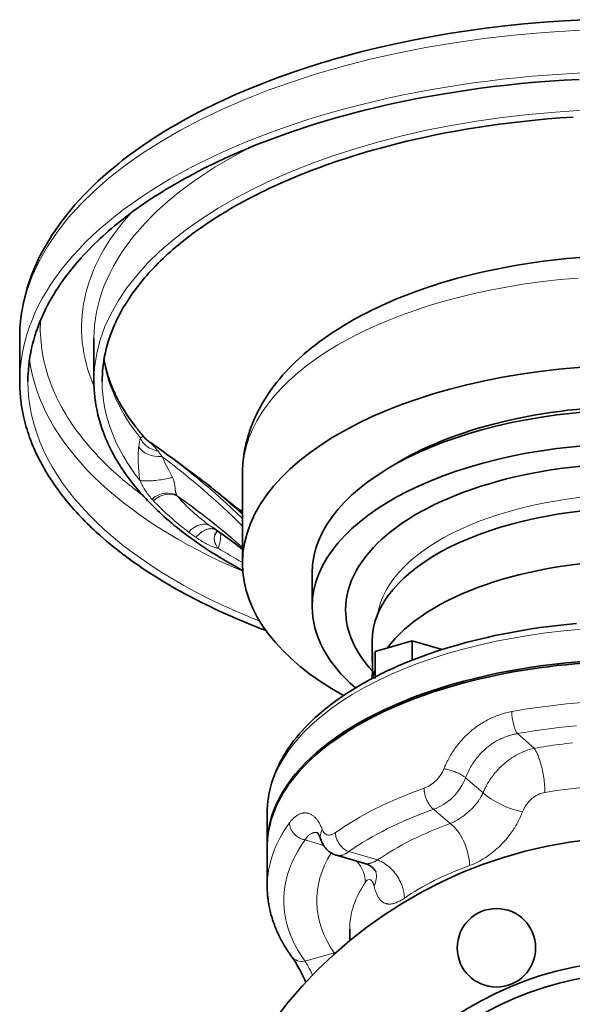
# Model space of a CAD drawing. Header units: inches. Extents: x 2990 to 3303, y 339 to 666.
# Tile 19 of 26: x 3104 to 3130, y 613 to 661. Entities that reach past the tile are written whole.
import ezdxf

# ---------------------------------------------------------------- set-up
doc = ezdxf.new("R2010")
doc.units = ezdxf.units.IN
doc.header["$MEASUREMENT"] = 0

msp = doc.modelspace()

# ---------------------------------------------------------------- linework, layer by layer
at = {"color": 7, "lineweight": 35, "ltscale": 0.259808}
for p, q in [((3103.543, 645.345), (3103.543, 643.267)), ((3107.143, 645.345), (3107.143, 643.267))]:
    msp.add_line(p, q, dxfattribs=at)
at = {"color": 7, "lineweight": 13, "ltscale": 0.003433}
msp.add_line((3109.613, 640.531), (3109.632, 640.511), dxfattribs=at)
at = {"color": 7, "lineweight": 35, "ltscale": 0.00011}
msp.add_line((3109.632, 640.511), (3109.632, 640.51), dxfattribs=at)
at = {"color": 7, "lineweight": 35}
msp.add_line((3114.343, 638.787), (3114.343, 634.456), dxfattribs=at)
at = {"color": 7, "lineweight": 13, "ltscale": 0.009323}
msp.add_line((3109.445, 637.798), (3109.505, 637.753), dxfattribs=at)
at = {"color": 7, "lineweight": 35, "ltscale": 0.203427}
msp.add_line((3117.724, 633.986), (3117.724, 632.359), dxfattribs=at)
at = {"color": 7, "lineweight": 35, "ltscale": 0.075333}
msp.add_line((3120.629, 630.685), (3120.629, 630.082), dxfattribs=at)
at = {"color": 7, "lineweight": 35, "ltscale": 0.234188}
msp.add_line((3122.569, 630.702), (3120.769, 630.183), dxfattribs=at)
at = {"color": 7, "lineweight": 35, "ltscale": 0.188852}
msp.add_line((3124.02, 630.283), (3122.569, 630.702), dxfattribs=at)
at = {"color": 7, "lineweight": 35, "ltscale": 0.116711}
msp.add_line((3122.569, 629.768), (3122.569, 630.702), dxfattribs=at)
at = {"color": 7, "lineweight": 35, "ltscale": 0.162378}
msp.add_line((3120.769, 630.183), (3120.769, 628.884), dxfattribs=at)
at = {"color": 7, "lineweight": 13, "ltscale": 0.134564}
msp.add_line((3127.673, 626.211), (3128.487, 625.507), dxfattribs=at)
at = {"color": 7, "lineweight": 13, "ltscale": 0.139563}
msp.add_line((3126.007, 623.345), (3125.163, 624.076), dxfattribs=at)
at = {"color": 7, "lineweight": 35, "ltscale": 0.194855}
msp.add_line((3115.543, 620.812), (3115.543, 622.371), dxfattribs=at)
at = {"color": 7, "lineweight": 13, "ltscale": 0.132909}
msp.add_line((3123.609, 622.55), (3124.413, 621.854), dxfattribs=at)
at = {"color": 7, "lineweight": 13, "ltscale": 0.116985}
msp.add_line((3117.376, 621.063), (3118.275, 620.803), dxfattribs=at)
at = {"color": 7, "lineweight": 35, "ltscale": 0.238156}
msp.add_line((3115.543, 618.821), (3115.543, 620.726), dxfattribs=at)
at = {"color": 7, "lineweight": 13, "ltscale": 0.181125}
msp.add_line((3120.894, 620.095), (3119.502, 620.497), dxfattribs=at)
at = {"color": 7, "lineweight": 13, "ltscale": 0.001191}
msp.add_line((3118.914, 620.317), (3118.905, 620.319), dxfattribs=at)
at = {"color": 7, "lineweight": 35, "ltscale": 0.178137}
msp.add_line((3120.274, 619.924), (3118.905, 620.319), dxfattribs=at)
at = {"color": 7, "lineweight": 35, "ltscale": 0.070032}
msp.add_line((3119.543, 616.742), (3119.543, 616.182), dxfattribs=at)
at = {"color": 7, "lineweight": 13, "ltscale": 0.18338}
msp.add_line((3117.376, 615.193), (3118.785, 615.6), dxfattribs=at)
at = {"color": 7, "lineweight": 13, "ltscale": 0.006738}
msp.add_line((3118.821, 615.56), (3118.785, 615.6), dxfattribs=at)
at = {"color": 7, "lineweight": 35}
for points in [[(3130.897, 660.786), (3129.922, 660.734), (3128.958, 660.666), (3128.006, 660.583), (3127.067, 660.485), (3126.143, 660.374), (3125.234, 660.248), (3124.341, 660.109), (3123.466, 659.958), (3122.609, 659.795), (3121.77, 659.62), (3120.952, 659.435), (3120.154, 659.24), (3119.376, 659.035)], [(3119.376, 659.035), (3119.076, 658.952), (3118.776, 658.866), (3118.477, 658.779), (3118.179, 658.689), (3117.881, 658.597), (3117.584, 658.503), (3117.287, 658.407), (3116.992, 658.309), (3116.698, 658.208), (3116.404, 658.105), (3116.112, 658), (3115.821, 657.892), (3115.532, 657.783), (3115.243, 657.671), (3114.957, 657.556), (3114.671, 657.44), (3114.357, 657.308), (3114.046, 657.174), (3113.736, 657.036), (3113.429, 656.896), (3113.138, 656.76), (3112.849, 656.62), (3112.562, 656.479), (3112.278, 656.334), (3111.997, 656.188), (3111.719, 656.038), (3111.443, 655.887), (3111.171, 655.732), (3110.902, 655.575), (3110.636, 655.416), (3110.373, 655.255), (3110.115, 655.091), (3109.859, 654.924), (3109.607, 654.755), (3109.36, 654.584), (3109.115, 654.41), (3108.919, 654.267), (3108.725, 654.122), (3108.535, 653.975), (3108.346, 653.827), (3108.086, 653.615), (3107.831, 653.4), (3107.582, 653.183), (3107.34, 652.962), (3107.104, 652.739), (3106.874, 652.513), (3106.651, 652.285), (3106.435, 652.053), (3106.223, 651.817), (3106.019, 651.578), (3105.822, 651.337), (3105.632, 651.093), (3105.45, 650.847), (3105.276, 650.599), (3105.109, 650.348), (3104.95, 650.095), (3104.854, 649.934), (3104.745, 649.743), (3104.64, 649.551), (3104.54, 649.359), (3104.444, 649.165), (3104.353, 648.971), (3104.267, 648.775), (3104.185, 648.579), (3104.108, 648.381), (3104.038, 648.188), (3103.972, 647.994), (3103.911, 647.799), (3103.854, 647.604), (3103.802, 647.408), (3103.755, 647.212), (3103.713, 647.016), (3103.675, 646.819), (3103.648, 646.657), (3103.623, 646.496), (3103.602, 646.334), (3103.585, 646.172), (3103.57, 646.011), (3103.559, 645.849), (3103.55, 645.688), (3103.545, 645.526), (3103.543, 645.345)], [(3130.668, 657.897), (3129.941, 657.857), (3129.227, 657.809), (3128.527, 657.753), (3127.842, 657.691), (3127.172, 657.621), (3126.517, 657.545), (3125.876, 657.463), (3125.25, 657.376), (3124.638, 657.283), (3124.042, 657.186), (3123.46, 657.085), (3122.892, 656.979), (3122.339, 656.869), (3121.799, 656.756), (3121.274, 656.64), (3120.763, 656.521), (3120.265, 656.4), (3119.78, 656.276), (3119.309, 656.15)], [(3119.309, 656.15), (3118.868, 656.027), (3118.429, 655.899), (3117.886, 655.735), (3117.346, 655.563), (3117.077, 655.475), (3116.81, 655.385), (3116.543, 655.292), (3116.277, 655.198), (3116.012, 655.103), (3115.749, 655.005), (3115.486, 654.906), (3115.225, 654.805), (3114.966, 654.702), (3114.708, 654.597), (3114.451, 654.49), (3114.196, 654.382), (3113.942, 654.271), (3113.69, 654.159), (3113.44, 654.045), (3113.191, 653.93), (3112.945, 653.812), (3112.7, 653.693), (3112.458, 653.572), (3112.218, 653.449), (3111.98, 653.325), (3111.744, 653.199), (3111.511, 653.071), (3111.28, 652.941), (3111.052, 652.81), (3110.826, 652.677), (3110.603, 652.543), (3110.382, 652.407), (3110.035, 652.186), (3109.695, 651.961), (3109.368, 651.735), (3109.049, 651.506), (3108.738, 651.273), (3108.435, 651.037), (3108.287, 650.918), (3108.14, 650.797), (3107.996, 650.677), (3107.854, 650.554), (3107.714, 650.432), (3107.577, 650.308), (3107.442, 650.185), (3107.308, 650.059), (3107.172, 649.928), (3107.038, 649.796), (3106.907, 649.664), (3106.778, 649.53), (3106.652, 649.396), (3106.528, 649.26), (3106.408, 649.125), (3106.29, 648.989), (3106.152, 648.824), (3106.018, 648.659), (3105.888, 648.494), (3105.762, 648.327), (3105.64, 648.159), (3105.522, 647.99), (3105.408, 647.82), (3105.298, 647.65), (3105.192, 647.479), (3105.091, 647.308), (3104.993, 647.136), (3104.9, 646.964), (3104.829, 646.825), (3104.759, 646.684), (3104.693, 646.544), (3104.629, 646.403), (3104.568, 646.263), (3104.51, 646.121), (3104.455, 645.981), (3104.403, 645.839), (3104.348, 645.682), (3104.283, 645.481), (3104.224, 645.28), (3104.17, 645.078), (3104.122, 644.877), (3104.078, 644.665), (3104.04, 644.453), (3104.009, 644.241), (3103.983, 644.029), (3103.966, 643.838), (3103.953, 643.647), (3103.946, 643.457), (3103.943, 643.267)], [(3130.377, 656.07), (3129.75, 656.028), (3129.135, 655.979), (3128.533, 655.924), (3127.944, 655.863), (3127.368, 655.796), (3126.805, 655.724), (3126.255, 655.648), (3125.718, 655.566), (3125.194, 655.481), (3124.682, 655.391), (3124.183, 655.299), (3123.697, 655.202), (3123.223, 655.103), (3122.762, 655.001), (3122.312, 654.896), (3121.875, 654.79), (3121.449, 654.681), (3121.035, 654.57)], [(3121.035, 654.57), (3120.648, 654.462), (3120.262, 654.35), (3119.785, 654.206), (3119.31, 654.055), (3119.074, 653.977), (3118.839, 653.898), (3118.604, 653.817), (3118.371, 653.734), (3118.138, 653.65), (3117.907, 653.564), (3117.676, 653.477), (3117.447, 653.388), (3117.219, 653.298), (3116.992, 653.206), (3116.767, 653.112), (3116.543, 653.017), (3116.32, 652.92), (3116.098, 652.821), (3115.878, 652.721), (3115.66, 652.62), (3115.444, 652.516), (3115.229, 652.412), (3115.016, 652.306), (3114.805, 652.198), (3114.596, 652.088), (3114.389, 651.978), (3114.184, 651.865), (3113.981, 651.752), (3113.781, 651.636), (3113.583, 651.52), (3113.387, 651.402), (3113.193, 651.282), (3112.888, 651.088), (3112.59, 650.89), (3112.303, 650.692), (3112.022, 650.491), (3111.749, 650.287), (3111.483, 650.079), (3111.353, 649.975), (3111.224, 649.869), (3111.098, 649.763), (3110.973, 649.656), (3110.851, 649.548), (3110.73, 649.44), (3110.611, 649.331), (3110.494, 649.221), (3110.375, 649.106), (3110.257, 648.99), (3110.142, 648.874), (3110.029, 648.756), (3109.919, 648.639), (3109.81, 648.52), (3109.704, 648.402), (3109.6, 648.282), (3109.479, 648.138), (3109.362, 647.993), (3109.248, 647.847), (3109.138, 647.701), (3109.03, 647.554), (3108.927, 647.406), (3108.827, 647.257), (3108.73, 647.108), (3108.638, 646.958), (3108.549, 646.808), (3108.464, 646.657), (3108.382, 646.506), (3108.319, 646.384), (3108.258, 646.261), (3108.2, 646.138), (3108.144, 646.014), (3108.091, 645.891), (3108.04, 645.768), (3107.992, 645.644), (3107.946, 645.52), (3107.898, 645.383), (3107.841, 645.206), (3107.789, 645.03), (3107.742, 644.853), (3107.7, 644.677), (3107.661, 644.491), (3107.628, 644.306), (3107.601, 644.12), (3107.578, 643.935), (3107.563, 643.767), (3107.552, 643.6), (3107.545, 643.433), (3107.543, 643.267)], [(3114.343, 638.787), (3114.345, 638.918), (3114.349, 639.048), (3114.355, 639.179), (3114.365, 639.31), (3114.377, 639.44), (3114.392, 639.57), (3114.41, 639.7), (3114.43, 639.829), (3114.462, 640.009), (3114.485, 640.121), (3114.51, 640.233), (3114.537, 640.344), (3114.566, 640.455), (3114.597, 640.566), (3114.63, 640.676), (3114.664, 640.786), (3114.701, 640.895), (3114.736, 640.994), (3114.772, 641.092), (3114.81, 641.19), (3114.849, 641.287), (3114.89, 641.384), (3114.932, 641.48), (3114.976, 641.576), (3115.021, 641.671), (3115.107, 641.843), (3115.197, 642.013), (3115.285, 642.171), (3115.378, 642.327), (3115.474, 642.481), (3115.574, 642.634), (3115.678, 642.785), (3115.785, 642.934), (3115.896, 643.082), (3116.009, 643.227), (3116.149, 643.397), (3116.292, 643.565), (3116.441, 643.729), (3116.593, 643.892), (3116.75, 644.052), (3116.911, 644.21), (3117.077, 644.365), (3117.247, 644.518), (3117.342, 644.601), (3117.511, 644.745), (3117.684, 644.887), (3117.86, 645.026), (3118.041, 645.163), (3118.224, 645.299), (3118.411, 645.432), (3118.602, 645.563), (3118.796, 645.691), (3119.026, 645.838), (3119.26, 645.983), (3119.499, 646.124), (3119.742, 646.262), (3119.948, 646.376), (3120.158, 646.488), (3120.371, 646.598), (3120.587, 646.706), (3120.826, 646.822), (3121.068, 646.935), (3121.314, 647.046), (3121.563, 647.155), (3121.815, 647.261), (3122.07, 647.364), (3122.327, 647.466), (3122.588, 647.564), (3122.852, 647.66), (3123.118, 647.754), (3123.387, 647.845), (3123.659, 647.934), (3123.933, 648.02), (3124.209, 648.104), (3124.489, 648.185), (3124.77, 648.263)], [(3107.632, 644.334), (3107.644, 644.269), (3107.656, 644.205), (3107.669, 644.141), (3107.683, 644.077), (3107.698, 644.013), (3107.713, 643.949), (3107.729, 643.885), (3107.746, 643.821), (3107.763, 643.757), (3107.781, 643.692), (3107.8, 643.628), (3107.82, 643.564), (3107.84, 643.499), (3107.862, 643.434), (3107.882, 643.374), (3107.904, 643.313), (3107.926, 643.252), (3107.949, 643.191), (3107.973, 643.127), (3107.998, 643.063), (3108.024, 642.999), (3108.051, 642.936), (3108.078, 642.872), (3108.106, 642.808), (3108.135, 642.745), (3108.165, 642.681), (3108.195, 642.618), (3108.226, 642.554), (3108.258, 642.49), (3108.29, 642.427), (3108.323, 642.363), (3108.357, 642.3), (3108.397, 642.227), (3108.438, 642.154), (3108.483, 642.076), (3108.529, 641.998), (3108.576, 641.92), (3108.624, 641.843), (3108.676, 641.761), (3108.728, 641.68), (3108.791, 641.586), (3108.852, 641.497), (3108.914, 641.408), (3108.977, 641.32), (3109.043, 641.231), (3109.109, 641.143), (3109.177, 641.054), (3109.247, 640.966), (3109.292, 640.91), (3109.338, 640.854), (3109.386, 640.796), (3109.433, 640.739), (3109.482, 640.682), (3109.531, 640.625), (3109.581, 640.568), (3109.632, 640.511)], [(3107.256, 635.976), (3107.144, 636.079), (3107.033, 636.184), (3106.923, 636.29), (3106.814, 636.396), (3106.706, 636.503), (3106.6, 636.611), (3106.495, 636.72), (3106.392, 636.83), (3106.29, 636.94), (3106.19, 637.051), (3106.091, 637.163), (3105.993, 637.276), (3105.897, 637.389), (3105.803, 637.504), (3105.71, 637.619), (3105.619, 637.734), (3105.529, 637.851), (3105.441, 637.968), (3105.357, 638.083), (3105.275, 638.198), (3105.194, 638.314), (3105.115, 638.431), (3105.037, 638.548), (3104.961, 638.666), (3104.887, 638.785), (3104.815, 638.905), (3104.745, 639.023), (3104.677, 639.142), (3104.611, 639.262), (3104.547, 639.383), (3104.472, 639.527), (3104.401, 639.672), (3104.331, 639.818), (3104.265, 639.964), (3104.201, 640.112), (3104.14, 640.26), (3104.082, 640.408), (3104.027, 640.558), (3103.983, 640.683), (3103.941, 640.808), (3103.901, 640.934), (3103.863, 641.06), (3103.827, 641.187), (3103.793, 641.314), (3103.762, 641.442), (3103.732, 641.569), (3103.713, 641.655), (3103.696, 641.741), (3103.679, 641.826), (3103.663, 641.913), (3103.648, 641.999), (3103.635, 642.085), (3103.622, 642.171), (3103.61, 642.258), (3103.597, 642.36), (3103.585, 642.462), (3103.576, 642.562), (3103.567, 642.662), (3103.56, 642.763), (3103.554, 642.863), (3103.549, 642.964), (3103.546, 643.064), (3103.544, 643.166), (3103.543, 643.267)], [(3110.415, 636.839), (3110.316, 636.93), (3110.219, 637.022), (3110.122, 637.115), (3110.026, 637.209), (3109.931, 637.303), (3109.838, 637.399), (3109.745, 637.494), (3109.654, 637.591), (3109.565, 637.688), (3109.476, 637.786), (3109.389, 637.885), (3109.303, 637.984), (3109.218, 638.084), (3109.135, 638.185), (3109.053, 638.286), (3108.973, 638.388), (3108.894, 638.49), (3108.817, 638.593), (3108.743, 638.695), (3108.67, 638.796), (3108.599, 638.899), (3108.529, 639.002), (3108.461, 639.105), (3108.394, 639.209), (3108.329, 639.314), (3108.265, 639.419), (3108.203, 639.524), (3108.143, 639.629), (3108.085, 639.734), (3108.028, 639.841), (3107.963, 639.968), (3107.899, 640.096), (3107.839, 640.224), (3107.78, 640.353), (3107.724, 640.483), (3107.67, 640.614), (3107.619, 640.745), (3107.57, 640.877), (3107.531, 640.987), (3107.494, 641.098), (3107.459, 641.209), (3107.425, 641.32), (3107.394, 641.432), (3107.364, 641.544), (3107.336, 641.656), (3107.31, 641.769), (3107.293, 641.845), (3107.278, 641.92), (3107.263, 641.996), (3107.249, 642.072), (3107.236, 642.148), (3107.224, 642.224), (3107.212, 642.3), (3107.202, 642.377), (3107.191, 642.467), (3107.181, 642.557), (3107.172, 642.645), (3107.164, 642.734), (3107.158, 642.822), (3107.153, 642.911), (3107.148, 643), (3107.145, 643.089), (3107.144, 643.178), (3107.143, 643.267)], [(3111.975, 638.788), (3111.702, 638.991), (3111.42, 639.201), (3111.158, 639.393), (3110.902, 639.58), (3110.733, 639.703), (3110.503, 639.868), (3110.388, 639.949), (3110.273, 640.031), (3110.158, 640.111), (3110.043, 640.192), (3109.928, 640.272), (3109.813, 640.351)], [(3114.343, 636.89), (3114.227, 636.991), (3114.11, 637.092), (3113.992, 637.192), (3113.874, 637.292), (3113.785, 637.366), (3113.697, 637.44), (3113.536, 637.573), (3113.397, 637.686), (3113.256, 637.799), (3113.114, 637.913), (3112.971, 638.026), (3112.826, 638.14), (3112.679, 638.254), (3112.528, 638.37), (3112.394, 638.472), (3112.257, 638.576), (3112.118, 638.681), (3111.975, 638.788)], [(3110.415, 636.839), (3110.538, 636.728), (3110.662, 636.618), (3110.786, 636.51), (3110.912, 636.403), (3111.04, 636.298), (3111.175, 636.188), (3111.311, 636.08), (3111.448, 635.973), (3111.587, 635.868), (3111.726, 635.764), (3111.801, 635.709), (3111.876, 635.654), (3112.027, 635.546), (3112.179, 635.44), (3112.332, 635.335), (3112.486, 635.231), (3112.634, 635.134), (3112.783, 635.038), (3112.932, 634.943), (3113.083, 634.849), (3113.234, 634.757), (3113.379, 634.67), (3113.524, 634.584), (3113.67, 634.499), (3113.817, 634.415), (3113.995, 634.315), (3114.175, 634.217), (3114.355, 634.12)], [(3107.256, 635.976), (3107.422, 635.826), (3107.589, 635.679), (3107.758, 635.534), (3107.929, 635.391), (3108.111, 635.243), (3108.294, 635.098), (3108.479, 634.954), (3108.666, 634.813), (3108.865, 634.667), (3109.066, 634.522), (3109.268, 634.381), (3109.472, 634.241), (3109.678, 634.104), (3109.885, 633.969), (3110.094, 633.835), (3110.304, 633.704), (3110.527, 633.569), (3110.751, 633.436), (3110.976, 633.305), (3111.167, 633.196), (3111.358, 633.09), (3111.551, 632.984), (3111.749, 632.878), (3111.949, 632.773), (3112.149, 632.67), (3112.355, 632.565), (3112.562, 632.463), (3112.77, 632.361), (3112.983, 632.259), (3113.198, 632.159), (3113.413, 632.06), (3113.633, 631.961), (3113.855, 631.863), (3114.077, 631.767), (3114.305, 631.67), (3114.534, 631.575), (3114.763, 631.482), (3114.941, 631.411), (3115.119, 631.341), (3115.3, 631.271), (3115.481, 631.202)], [(3113.145, 636.025), (3113.135, 636.017), (3113.124, 636.008), (3113.113, 635.998), (3113.102, 635.987), (3113.09, 635.974), (3113.078, 635.96), (3113.066, 635.944), (3113.054, 635.927), (3113.042, 635.908), (3113.032, 635.889), (3113.022, 635.869), (3113.013, 635.848), (3113.005, 635.826)], [(3130.542, 631.543), (3130.068, 631.499), (3129.639, 631.453), (3129.207, 631.402), (3128.773, 631.344), (3128.337, 631.28), (3127.9, 631.21), (3127.462, 631.133), (3127.023, 631.049), (3126.585, 630.959), (3126.199, 630.874), (3125.715, 630.759), (3125.233, 630.636), (3124.754, 630.504), (3124.279, 630.364), (3123.808, 630.215), (3123.343, 630.057), (3122.885, 629.89), (3122.433, 629.715), (3122.161, 629.604), (3121.892, 629.489), (3121.627, 629.372), (3121.365, 629.251), (3121.107, 629.127), (3120.853, 629), (3120.603, 628.87), (3120.357, 628.737), (3120.05, 628.563), (3119.752, 628.385), (3119.461, 628.202), (3119.178, 628.015), (3118.877, 627.804), (3118.588, 627.588), (3118.448, 627.478), (3118.309, 627.367), (3118.175, 627.255), (3118.042, 627.141), (3117.871, 626.988), (3117.704, 626.831), (3117.544, 626.674), (3117.388, 626.514), (3117.239, 626.353), (3117.095, 626.189), (3116.958, 626.025), (3116.825, 625.857), (3116.733, 625.735), (3116.643, 625.61), (3116.558, 625.486), (3116.475, 625.36), (3116.396, 625.235), (3116.32, 625.107), (3116.248, 624.98), (3116.178, 624.852), (3116.067, 624.627), (3115.966, 624.401), (3115.875, 624.174), (3115.796, 623.946), (3115.754, 623.812), (3115.717, 623.678), (3115.683, 623.544), (3115.652, 623.409), (3115.625, 623.269), (3115.601, 623.129), (3115.576, 622.939), (3115.558, 622.749), (3115.547, 622.559), (3115.543, 622.371)], [(3120.629, 630.082), (3120.63, 630.116), (3120.63, 630.144), (3120.631, 630.161), (3120.632, 630.175), (3120.633, 630.182), (3120.634, 630.187), (3120.635, 630.189), (3120.635, 630.19), (3120.635, 630.19), (3120.636, 630.19)], [(3120.648, 629.386), (3120.646, 629.471), (3120.641, 629.635), (3120.636, 629.789), (3120.633, 629.86), (3120.631, 629.954)], [(3120.636, 630.19), (3120.636, 630.19), (3120.636, 630.19), (3120.637, 630.189), (3120.637, 630.188), (3120.639, 630.184), (3120.64, 630.175), (3120.642, 630.163), (3120.645, 630.131), (3120.648, 630.087), (3120.651, 630.026), (3120.653, 629.955), (3120.654, 629.873), (3120.654, 629.785), (3120.654, 629.687), (3120.653, 629.616), (3120.652, 629.543)], [(3120.652, 629.543), (3120.65, 629.452), (3120.647, 629.361), (3120.642, 629.193), (3120.636, 629.004), (3120.633, 628.886)], [(3117.96, 621.424), (3117.971, 621.414), (3117.981, 621.404), (3117.994, 621.387), (3118.009, 621.367), (3118.025, 621.343), (3118.034, 621.329), (3118.043, 621.314), (3118.052, 621.297), (3118.061, 621.28), (3118.071, 621.261), (3118.08, 621.241), (3118.09, 621.22), (3118.099, 621.198), (3118.109, 621.175), (3118.118, 621.15), (3118.127, 621.125), (3118.137, 621.098)], [(3118.906, 620.319), (3118.885, 620.325), (3118.865, 620.332), (3118.844, 620.339), (3118.824, 620.346), (3118.804, 620.354), (3118.784, 620.363), (3118.764, 620.371), (3118.744, 620.38), (3118.715, 620.395), (3118.685, 620.411), (3118.662, 620.424), (3118.638, 620.438), (3118.616, 620.452), (3118.593, 620.468), (3118.575, 620.481), (3118.556, 620.494), (3118.538, 620.508), (3118.521, 620.522), (3118.503, 620.537), (3118.486, 620.552), (3118.47, 620.567), (3118.453, 620.583), (3118.435, 620.6), (3118.418, 620.618), (3118.401, 620.637), (3118.385, 620.655), (3118.368, 620.674), (3118.353, 620.693), (3118.338, 620.713), (3118.323, 620.733), (3118.307, 620.755), (3118.292, 620.777), (3118.277, 620.8), (3118.263, 620.823), (3118.249, 620.846), (3118.236, 620.869), (3118.224, 620.893), (3118.212, 620.917), (3118.201, 620.939), (3118.19, 620.961), (3118.18, 620.984), (3118.171, 621.007), (3118.162, 621.029), (3118.153, 621.052), (3118.137, 621.098)], [(3120.274, 619.924), (3120.312, 619.913), (3120.348, 619.9), (3120.385, 619.885), (3120.421, 619.869), (3120.452, 619.854), (3120.481, 619.838), (3120.51, 619.822), (3120.537, 619.805), (3120.554, 619.793), (3120.585, 619.772), (3120.615, 619.749), (3120.642, 619.727), (3120.668, 619.704), (3120.693, 619.68), (3120.715, 619.656), (3120.736, 619.633), (3120.754, 619.611), (3120.768, 619.592), (3120.781, 619.574), (3120.797, 619.55), (3120.805, 619.535), (3120.813, 619.521), (3120.818, 619.51)], [(3116.728, 615.416), (3116.686, 615.474), (3116.644, 615.534), (3116.603, 615.593), (3116.563, 615.653), (3116.523, 615.713), (3116.484, 615.773), (3116.446, 615.834), (3116.408, 615.895), (3116.37, 615.959), (3116.332, 616.023), (3116.296, 616.087), (3116.26, 616.151), (3116.224, 616.216), (3116.19, 616.281), (3116.156, 616.347), (3116.124, 616.412), (3116.092, 616.478), (3116.061, 616.544), (3116.03, 616.611), (3116.001, 616.678), (3115.972, 616.744), (3115.945, 616.812), (3115.918, 616.879), (3115.892, 616.947), (3115.861, 617.031), (3115.831, 617.116), (3115.803, 617.202), (3115.776, 617.287), (3115.75, 617.373), (3115.726, 617.459), (3115.703, 617.546), (3115.682, 617.633), (3115.666, 617.702), (3115.652, 617.771), (3115.638, 617.841), (3115.625, 617.91), (3115.615, 617.967), (3115.606, 618.023), (3115.597, 618.08), (3115.589, 618.137), (3115.582, 618.193), (3115.575, 618.25), (3115.569, 618.307), (3115.564, 618.364), (3115.559, 618.421), (3115.555, 618.478), (3115.551, 618.535), (3115.548, 618.592), (3115.546, 618.649), (3115.544, 618.706), (3115.543, 618.764), (3115.543, 618.821)], [(3116.728, 615.416), (3116.767, 615.361), (3116.808, 615.302), (3116.85, 615.238), (3116.894, 615.17), (3116.939, 615.098), (3116.985, 615.022), (3117.031, 614.942), (3117.079, 614.858), (3117.127, 614.771), (3117.176, 614.681), (3117.226, 614.587), (3117.275, 614.49), (3117.324, 614.39), (3117.374, 614.288), (3117.423, 614.183)]]:
    msp.add_lwpolyline(points, dxfattribs=at)
at = {"color": 7, "lineweight": 13}
for points in [[(3110.249, 639.897), (3110.207, 639.904), (3110.164, 639.913), (3110.122, 639.924), (3110.081, 639.936), (3110.04, 639.95), (3109.999, 639.965), (3109.959, 639.981), (3109.92, 639.999), (3109.881, 640.018), (3109.843, 640.038), (3109.806, 640.06), (3109.77, 640.083), (3109.735, 640.107), (3109.718, 640.12), (3109.701, 640.133), (3109.679, 640.151), (3109.657, 640.169), (3109.636, 640.188), (3109.608, 640.215), (3109.58, 640.243), (3109.554, 640.271), (3109.529, 640.301), (3109.505, 640.332), (3109.483, 640.363), (3109.462, 640.395), (3109.452, 640.411), (3109.442, 640.428), (3109.429, 640.453), (3109.416, 640.478), (3109.404, 640.503), (3109.393, 640.529)], [(3109.313, 640.105), (3109.307, 640.046), (3109.301, 639.965), (3109.297, 639.904), (3109.293, 639.831), (3109.291, 639.756), (3109.289, 639.681), (3109.288, 639.605), (3109.288, 639.554), (3109.288, 639.503), (3109.29, 639.4), (3109.294, 639.296), (3109.299, 639.192), (3109.305, 639.088), (3109.313, 638.982), (3109.322, 638.877), (3109.332, 638.771), (3109.343, 638.674), (3109.355, 638.578), (3109.368, 638.482)], [(3110.249, 639.897), (3110.234, 639.917), (3110.218, 639.937), (3110.199, 639.961), (3110.179, 639.985), (3110.143, 640.026), (3110.118, 640.055), (3110.092, 640.083), (3110.064, 640.113), (3110.036, 640.143), (3109.983, 640.196), (3109.933, 640.245), (3109.896, 640.28), (3109.862, 640.311), (3109.847, 640.324), (3109.834, 640.335)], [(3110.433, 639.634), (3110.424, 639.648), (3110.395, 639.692), (3110.366, 639.735), (3110.327, 639.791), (3110.301, 639.827), (3110.249, 639.897)], [(3110.948, 638.622), (3110.852, 638.811), (3110.788, 638.936), (3110.662, 639.182), (3110.57, 639.361), (3110.525, 639.449), (3110.478, 639.544), (3110.444, 639.611), (3110.433, 639.634)], [(3108.093, 638.913), (3108.205, 638.811), (3108.319, 638.71), (3108.435, 638.609), (3108.552, 638.509), (3108.652, 638.424), (3108.754, 638.34), (3108.856, 638.256), (3108.96, 638.173), (3109.065, 638.09), (3109.17, 638.007), (3109.307, 637.902), (3109.445, 637.798)], [(3109.368, 638.482), (3109.381, 638.478), (3109.394, 638.474), (3109.408, 638.471), (3109.423, 638.468), (3109.456, 638.462), (3109.491, 638.458), (3109.528, 638.454), (3109.568, 638.451), (3109.598, 638.45), (3109.629, 638.449), (3109.662, 638.448), (3109.695, 638.448), (3109.75, 638.449), (3109.807, 638.45), (3109.864, 638.452), (3109.908, 638.455), (3109.952, 638.458), (3109.996, 638.461), (3110.041, 638.465), (3110.132, 638.473), (3110.223, 638.483), (3110.314, 638.495), (3110.405, 638.508), (3110.487, 638.521), (3110.567, 638.535), (3110.647, 638.551), (3110.726, 638.567), (3110.802, 638.584), (3110.84, 638.594), (3110.878, 638.603), (3110.914, 638.613), (3110.948, 638.622)], [(3111.173, 637.733), (3111.161, 637.752), (3111.15, 637.772), (3111.14, 637.792), (3111.131, 637.813), (3111.123, 637.834), (3111.115, 637.858), (3111.108, 637.883), (3111.102, 637.909), (3111.098, 637.925), (3111.095, 637.943), (3111.092, 637.965), (3111.089, 637.989), (3111.086, 638.013), (3111.08, 638.065), (3111.073, 638.148), (3111.069, 638.188), (3111.067, 638.209), (3111.063, 638.241), (3111.059, 638.268), (3111.055, 638.295), (3111.05, 638.321), (3111.045, 638.348), (3111.035, 638.388), (3111.03, 638.409), (3111.024, 638.43), (3111.018, 638.451), (3111.011, 638.471), (3110.998, 638.509), (3110.983, 638.547), (3110.967, 638.585), (3110.948, 638.622)], [(3112.093, 635.715), (3112.121, 635.749), (3112.149, 635.783), (3112.179, 635.815), (3112.21, 635.846), (3112.241, 635.876), (3112.273, 635.905), (3112.307, 635.933), (3112.323, 635.946), (3112.341, 635.959), (3112.358, 635.971), (3112.375, 635.983), (3112.393, 635.995), (3112.41, 636.006), (3112.439, 636.023), (3112.468, 636.04), (3112.497, 636.055), (3112.527, 636.069), (3112.556, 636.081), (3112.589, 636.094), (3112.622, 636.105), (3112.656, 636.115), (3112.689, 636.123), (3112.706, 636.126), (3112.722, 636.129), (3112.739, 636.132), (3112.756, 636.134), (3112.784, 636.137), (3112.812, 636.138), (3112.84, 636.139), (3112.868, 636.137), (3112.895, 636.135), (3112.922, 636.131), (3112.949, 636.126), (3112.977, 636.12), (3113.003, 636.112), (3113.03, 636.102)], [(3113.005, 635.826), (3112.997, 635.8), (3112.99, 635.773), (3112.985, 635.747), (3112.981, 635.72), (3112.978, 635.692), (3112.977, 635.664), (3112.977, 635.649), (3112.978, 635.633), (3112.979, 635.618), (3112.98, 635.602), (3112.982, 635.581), (3112.986, 635.559), (3112.99, 635.537), (3112.995, 635.514), (3113.001, 635.49), (3113.009, 635.467), (3113.016, 635.446), (3113.024, 635.424), (3113.033, 635.403), (3113.04, 635.387), (3113.048, 635.371), (3113.064, 635.34), (3113.082, 635.309), (3113.101, 635.279), (3113.122, 635.249), (3113.144, 635.22), (3113.167, 635.192)], [(3124.109, 624.511), (3124.134, 624.572), (3124.159, 624.633), (3124.186, 624.693), (3124.213, 624.753), (3124.232, 624.793), (3124.251, 624.833), (3124.271, 624.872), (3124.291, 624.912), (3124.326, 624.978), (3124.361, 625.043), (3124.398, 625.108), (3124.436, 625.173), (3124.475, 625.237), (3124.515, 625.3), (3124.556, 625.363), (3124.598, 625.426), (3124.642, 625.488), (3124.686, 625.549), (3124.732, 625.609), (3124.778, 625.669), (3124.826, 625.728), (3124.874, 625.787), (3124.924, 625.844), (3124.974, 625.901), (3125.025, 625.957), (3125.077, 626.012), (3125.131, 626.066), (3125.185, 626.12), (3125.24, 626.172), (3125.295, 626.224), (3125.352, 626.275), (3125.409, 626.324), (3125.468, 626.373), (3125.527, 626.421), (3125.586, 626.467), (3125.647, 626.513), (3125.708, 626.558), (3125.77, 626.601), (3125.833, 626.643), (3125.896, 626.685), (3125.96, 626.725), (3126.024, 626.764), (3126.09, 626.801), (3126.155, 626.838), (3126.221, 626.873), (3126.288, 626.907), (3126.355, 626.94), (3126.423, 626.972), (3126.491, 627.003), (3126.56, 627.032), (3126.629, 627.06), (3126.698, 627.086), (3126.767, 627.112), (3126.837, 627.136), (3126.907, 627.158), (3126.978, 627.18), (3127.048, 627.2), (3127.118, 627.218), (3127.188, 627.236), (3127.258, 627.252), (3127.329, 627.267), (3127.4, 627.28)], [(3125.163, 624.076), (3125.19, 624.146), (3125.219, 624.214), (3125.249, 624.283), (3125.28, 624.351), (3125.313, 624.418), (3125.348, 624.485), (3125.384, 624.551), (3125.421, 624.616), (3125.46, 624.681), (3125.48, 624.713), (3125.5, 624.745), (3125.52, 624.777), (3125.541, 624.808), (3125.581, 624.866), (3125.622, 624.923), (3125.664, 624.979), (3125.706, 625.034), (3125.751, 625.089), (3125.796, 625.142), (3125.842, 625.195), (3125.889, 625.246), (3125.938, 625.297), (3125.987, 625.347), (3126.037, 625.395), (3126.089, 625.443), (3126.141, 625.489), (3126.196, 625.536), (3126.224, 625.559), (3126.252, 625.581), (3126.29, 625.611), (3126.329, 625.64), (3126.367, 625.668), (3126.414, 625.702), (3126.462, 625.734), (3126.51, 625.766), (3126.559, 625.797), (3126.608, 625.826), (3126.663, 625.858), (3126.719, 625.889), (3126.775, 625.919), (3126.832, 625.947), (3126.89, 625.974), (3126.948, 626), (3127.006, 626.025), (3127.065, 626.048), (3127.124, 626.07), (3127.184, 626.091), (3127.238, 626.109), (3127.291, 626.125), (3127.345, 626.141), (3127.399, 626.155), (3127.454, 626.168), (3127.49, 626.177), (3127.527, 626.185), (3127.575, 626.194), (3127.63, 626.204), (3127.644, 626.207), (3127.673, 626.211)], [(3128.487, 625.507), (3128.508, 625.474), (3128.529, 625.44), (3128.55, 625.404), (3128.57, 625.367), (3128.583, 625.341), (3128.596, 625.315), (3128.61, 625.288), (3128.623, 625.26), (3128.648, 625.203), (3128.671, 625.147), (3128.694, 625.089), (3128.716, 625.03), (3128.737, 624.969), (3128.758, 624.908), (3128.77, 624.869), (3128.782, 624.829), (3128.805, 624.75), (3128.827, 624.669), (3128.848, 624.587), (3128.869, 624.502), (3128.888, 624.416), (3128.905, 624.329), (3128.922, 624.242), (3128.937, 624.155), (3128.95, 624.067), (3128.962, 623.979), (3128.973, 623.892), (3128.983, 623.805), (3128.99, 623.718), (3128.997, 623.632), (3128.999, 623.589), (3129.001, 623.546), (3129.003, 623.49), (3129.005, 623.434), (3129.005, 623.364)], [(3126.007, 623.345), (3126.032, 623.404), (3126.057, 623.462), (3126.083, 623.519), (3126.111, 623.577), (3126.139, 623.633), (3126.169, 623.69), (3126.196, 623.74), (3126.225, 623.79), (3126.254, 623.839), (3126.284, 623.888), (3126.305, 623.921), (3126.325, 623.953), (3126.346, 623.985), (3126.368, 624.017), (3126.412, 624.08), (3126.457, 624.142), (3126.504, 624.204), (3126.552, 624.264), (3126.601, 624.324), (3126.652, 624.382), (3126.703, 624.44), (3126.756, 624.496), (3126.81, 624.551), (3126.865, 624.606), (3126.908, 624.646), (3126.951, 624.686), (3126.995, 624.725)], [(3124.109, 624.511), (3124.145, 624.506), (3124.181, 624.499), (3124.218, 624.492), (3124.246, 624.486), (3124.275, 624.48), (3124.332, 624.466), (3124.389, 624.45), (3124.447, 624.432), (3124.505, 624.414), (3124.563, 624.394), (3124.62, 624.372), (3124.677, 624.35), (3124.708, 624.337), (3124.739, 624.323), (3124.769, 624.31), (3124.799, 624.296), (3124.839, 624.277), (3124.878, 624.258), (3124.916, 624.238), (3124.962, 624.212), (3125.007, 624.186), (3125.029, 624.173), (3125.05, 624.159), (3125.08, 624.139), (3125.11, 624.118), (3125.137, 624.097), (3125.163, 624.076)], [(3123.609, 622.55), (3123.591, 622.564), (3123.573, 622.578), (3123.555, 622.594), (3123.541, 622.606), (3123.528, 622.618), (3123.515, 622.631), (3123.502, 622.645), (3123.477, 622.673), (3123.452, 622.702), (3123.429, 622.733), (3123.408, 622.761), (3123.389, 622.79), (3123.37, 622.82), (3123.351, 622.85), (3123.34, 622.871), (3123.328, 622.892), (3123.306, 622.934), (3123.285, 622.978), (3123.266, 623.021), (3123.248, 623.066), (3123.231, 623.111), (3123.216, 623.156), (3123.202, 623.202), (3123.19, 623.248), (3123.179, 623.295), (3123.169, 623.341), (3123.161, 623.388), (3123.158, 623.411), (3123.155, 623.434), (3123.153, 623.457), (3123.151, 623.48), (3123.149, 623.51), (3123.147, 623.54), (3123.147, 623.57)], [(3126.007, 623.345), (3125.986, 623.299), (3125.963, 623.253), (3125.939, 623.207), (3125.914, 623.161), (3125.887, 623.116), (3125.86, 623.071), (3125.843, 623.044), (3125.826, 623.018), (3125.79, 622.965), (3125.753, 622.913), (3125.714, 622.862), (3125.678, 622.816), (3125.641, 622.771), (3125.603, 622.727), (3125.564, 622.683), (3125.525, 622.64), (3125.491, 622.604), (3125.456, 622.569), (3125.421, 622.535), (3125.395, 622.51), (3125.368, 622.484), (3125.341, 622.459), (3125.313, 622.434)], [(3128.661, 623.252), (3128.62, 623.231), (3128.581, 623.209), (3128.542, 623.186), (3128.503, 623.161), (3128.466, 623.136), (3128.429, 623.108), (3128.393, 623.08), (3128.358, 623.051), (3128.323, 623.02), (3128.29, 622.989), (3128.255, 622.954), (3128.222, 622.918), (3128.189, 622.881), (3128.158, 622.843), (3128.128, 622.804), (3128.1, 622.764), (3128.072, 622.724), (3128.048, 622.685), (3128.025, 622.647), (3128.003, 622.607), (3127.982, 622.567), (3127.963, 622.527), (3127.948, 622.493), (3127.933, 622.459), (3127.92, 622.425)], [(3116.624, 621.892), (3116.651, 621.929), (3116.679, 621.965), (3116.708, 621.999), (3116.736, 622.032), (3116.765, 622.064), (3116.794, 622.094), (3116.824, 622.122), (3116.853, 622.15), (3116.884, 622.175), (3116.914, 622.2), (3116.944, 622.222), (3116.974, 622.243), (3117.005, 622.262), (3117.036, 622.28), (3117.067, 622.297), (3117.093, 622.309), (3117.119, 622.321), (3117.145, 622.331), (3117.171, 622.34), (3117.197, 622.348), (3117.223, 622.355), (3117.254, 622.362), (3117.286, 622.367), (3117.302, 622.369), (3117.317, 622.371), (3117.333, 622.372), (3117.349, 622.373), (3117.364, 622.373), (3117.38, 622.373), (3117.406, 622.372), (3117.432, 622.37), (3117.457, 622.367), (3117.483, 622.363), (3117.509, 622.358), (3117.534, 622.351), (3117.55, 622.347), (3117.565, 622.342), (3117.595, 622.331), (3117.625, 622.318), (3117.654, 622.304), (3117.684, 622.289), (3117.713, 622.272), (3117.742, 622.253), (3117.77, 622.232), (3117.798, 622.211), (3117.825, 622.187), (3117.853, 622.162), (3117.879, 622.136), (3117.906, 622.108), (3117.931, 622.078), (3117.957, 622.047), (3117.981, 622.015), (3118.005, 621.982), (3118.028, 621.948), (3118.05, 621.912), (3118.072, 621.875)], [(3125.313, 622.434), (3125.258, 622.386), (3125.201, 622.339), (3125.143, 622.293), (3125.085, 622.248), (3125.026, 622.204), (3124.966, 622.162), (3124.906, 622.122), (3124.845, 622.082), (3124.784, 622.045), (3124.722, 622.009), (3124.66, 621.974), (3124.598, 621.941), (3124.567, 621.926), (3124.536, 621.91), (3124.495, 621.891), (3124.454, 621.872), (3124.413, 621.854)], [(3127.92, 622.425), (3127.894, 622.358), (3127.866, 622.291), (3127.838, 622.225), (3127.808, 622.159), (3127.777, 622.093), (3127.744, 622.028), (3127.711, 621.962), (3127.676, 621.897), (3127.64, 621.832), (3127.602, 621.768), (3127.564, 621.704), (3127.525, 621.641), (3127.485, 621.579), (3127.443, 621.517), (3127.4, 621.455), (3127.357, 621.393), (3127.312, 621.333), (3127.266, 621.273), (3127.219, 621.214), (3127.171, 621.155)], [(3116.624, 621.892), (3116.625, 621.862), (3116.627, 621.832), (3116.63, 621.802), (3116.635, 621.771), (3116.641, 621.741), (3116.649, 621.711), (3116.657, 621.682), (3116.667, 621.652), (3116.674, 621.635), (3116.68, 621.619), (3116.695, 621.586), (3116.711, 621.553), (3116.728, 621.522), (3116.747, 621.49), (3116.767, 621.46), (3116.778, 621.444), (3116.789, 621.429), (3116.813, 621.399), (3116.837, 621.37), (3116.863, 621.342), (3116.891, 621.314), (3116.919, 621.288), (3116.948, 621.263), (3116.979, 621.239), (3117.01, 621.217), (3117.042, 621.195), (3117.075, 621.175), (3117.109, 621.156), (3117.143, 621.139), (3117.175, 621.124), (3117.208, 621.111), (3117.241, 621.099), (3117.274, 621.088), (3117.308, 621.078), (3117.342, 621.07), (3117.376, 621.063)], [(3117.376, 621.063), (3117.388, 621.083), (3117.401, 621.102), (3117.414, 621.12), (3117.427, 621.139), (3117.445, 621.162), (3117.462, 621.185), (3117.481, 621.206), (3117.504, 621.232), (3117.527, 621.256), (3117.551, 621.279), (3117.575, 621.3), (3117.6, 621.32), (3117.625, 621.338), (3117.65, 621.354), (3117.675, 621.368), (3117.7, 621.381), (3117.713, 621.387), (3117.726, 621.392), (3117.739, 621.397), (3117.752, 621.402), (3117.774, 621.409), (3117.796, 621.414), (3117.819, 621.418), (3117.841, 621.421), (3117.864, 621.423), (3117.886, 621.424), (3117.909, 621.423), (3117.93, 621.421), (3117.95, 621.418), (3117.971, 621.414)], [(3118.645, 621.316), (3118.664, 621.322), (3118.683, 621.329), (3118.702, 621.337), (3118.717, 621.343), (3118.731, 621.35), (3118.761, 621.365), (3118.79, 621.382), (3118.819, 621.4), (3118.849, 621.421)], [(3119.502, 620.497), (3119.465, 620.469), (3119.446, 620.456), (3119.427, 620.443), (3119.408, 620.431), (3119.39, 620.42), (3119.362, 620.403), (3119.334, 620.388), (3119.306, 620.374), (3119.278, 620.361), (3119.246, 620.347), (3119.214, 620.335), (3119.197, 620.33), (3119.181, 620.325), (3119.166, 620.321), (3119.15, 620.317), (3119.125, 620.312), (3119.1, 620.308), (3119.076, 620.305), (3119.052, 620.303), (3119.028, 620.302), (3119.014, 620.303), (3119, 620.303), (3118.984, 620.304), (3118.968, 620.306), (3118.953, 620.309), (3118.939, 620.311), (3118.927, 620.314), (3118.914, 620.317)], [(3120.894, 620.095), (3120.844, 620.066), (3120.794, 620.039), (3120.769, 620.026), (3120.744, 620.014), (3120.72, 620.003), (3120.696, 619.992), (3120.658, 619.976), (3120.621, 619.961), (3120.584, 619.949), (3120.548, 619.938), (3120.531, 619.933), (3120.513, 619.928), (3120.483, 619.922), (3120.453, 619.916), (3120.424, 619.913), (3120.396, 619.911), (3120.383, 619.911), (3120.369, 619.911), (3120.351, 619.911), (3120.334, 619.913), (3120.317, 619.915), (3120.296, 619.919), (3120.274, 619.924)], [(3122.191, 618.241), (3122.191, 618.285), (3122.189, 618.33), (3122.186, 618.374), (3122.181, 618.419), (3122.175, 618.464), (3122.169, 618.509), (3122.162, 618.545), (3122.155, 618.58), (3122.147, 618.616), (3122.141, 618.643), (3122.134, 618.67), (3122.127, 618.697), (3122.119, 618.724), (3122.103, 618.777), (3122.085, 618.83), (3122.065, 618.883), (3122.044, 618.935), (3122.022, 618.987), (3121.998, 619.039), (3121.973, 619.09), (3121.946, 619.14), (3121.918, 619.191), (3121.887, 619.242), (3121.856, 619.292), (3121.823, 619.341), (3121.789, 619.389), (3121.754, 619.436), (3121.717, 619.483), (3121.68, 619.528), (3121.641, 619.572), (3121.601, 619.616), (3121.56, 619.658), (3121.519, 619.698), (3121.497, 619.718), (3121.476, 619.738), (3121.454, 619.757), (3121.432, 619.776), (3121.398, 619.804), (3121.364, 619.831), (3121.33, 619.857), (3121.295, 619.882), (3121.253, 619.911), (3121.21, 619.939), (3121.166, 619.966), (3121.122, 619.991), (3121.077, 620.015), (3121.032, 620.037), (3120.986, 620.058), (3120.963, 620.068), (3120.94, 620.077), (3120.917, 620.086), (3120.894, 620.095)], [(3120.646, 619.034), (3120.633, 619.056), (3120.626, 619.066), (3120.619, 619.075), (3120.612, 619.084), (3120.605, 619.092), (3120.593, 619.105), (3120.581, 619.116), (3120.568, 619.125), (3120.555, 619.133), (3120.542, 619.14)], [(3120.722, 618.826), (3120.712, 618.866), (3120.707, 618.886), (3120.701, 618.905), (3120.695, 618.923), (3120.689, 618.941), (3120.679, 618.966), (3120.669, 618.99), (3120.658, 619.013), (3120.646, 619.034)], [(3122.191, 618.241), (3122.146, 618.21), (3122.101, 618.181), (3122.056, 618.154), (3122.011, 618.128), (3121.967, 618.104), (3121.924, 618.082), (3121.881, 618.061), (3121.839, 618.043), (3121.797, 618.026), (3121.755, 618.011), (3121.722, 618), (3121.689, 617.991), (3121.656, 617.982), (3121.623, 617.975), (3121.592, 617.97), (3121.561, 617.965), (3121.53, 617.962), (3121.499, 617.96), (3121.47, 617.959), (3121.44, 617.96), (3121.412, 617.962), (3121.383, 617.965), (3121.356, 617.97), (3121.329, 617.975), (3121.302, 617.982), (3121.276, 617.99), (3121.251, 618), (3121.226, 618.01), (3121.201, 618.022), (3121.177, 618.035), (3121.154, 618.049), (3121.131, 618.065), (3121.109, 618.081), (3121.087, 618.099), (3121.066, 618.118), (3121.045, 618.138), (3121.025, 618.159), (3121.006, 618.181), (3120.987, 618.204), (3120.968, 618.228), (3120.947, 618.259), (3120.926, 618.291), (3120.906, 618.324), (3120.887, 618.359), (3120.868, 618.395), (3120.85, 618.433), (3120.833, 618.472), (3120.817, 618.513), (3120.801, 618.554), (3120.786, 618.597), (3120.777, 618.624), (3120.769, 618.652), (3120.752, 618.708), (3120.737, 618.766), (3120.722, 618.826)], [(3117.746, 614.523), (3117.691, 614.632), (3117.636, 614.737), (3117.582, 614.838), (3117.529, 614.934), (3117.476, 615.025), (3117.45, 615.07), (3117.424, 615.114), (3117.4, 615.153), (3117.376, 615.192), (3117.376, 615.193)]]:
    msp.add_lwpolyline(points, dxfattribs=at)
at = {"color": 7, "lineweight": 35}
for centre, radius in [((3133.543, 599.211), 22), ((3126.655, 615.841), 1.9), ((3133.543, 599.211), 16), ((3133.543, 599.211), 15.4)]:
    msp.add_circle(centre, radius, dxfattribs=at)
at = {"color": 7, "lineweight": 13}
for centre, radius, start, end in [((3111.797, 645.865), 7.254, 177.1671, 182.6141), ((3111.975, 645.88), 7.432, 182.6673, 193.9747), ((3109.575, 640.338), 0.264, 115.8406, 133.6514), ((3109.511, 640.47), 0.117, 87.611, 115.7407), ((3109.507, 640.48), 0.108, 57.6166, 85.4875), ((3109.432, 640.362), 0.248, 42.8905, 57.3708), ((3109.608, 640.059), 0.356, 50.7184, 54.987), ((3114.808, 640.898), 5.952, 203.9433, 205.1725), ((3092.252, 612.445), 32.908, 47.8326, 53.1781), ((3112.385, 639.766), 3.278, 205.2816, 207.5951), ((3112.238, 639.691), 3.113, 207.6319, 212.5529), ((3112.432, 639.816), 3.344, 212.5646, 217.2998), ((3112.647, 639.979), 3.613, 217.2934, 221.8737), ((3112.881, 640.186), 3.926, 221.8513, 223.3359), ((3091.437, 609.462), 34.479, 48.3667, 55.0804), ((3111.548, 637.988), 0.453, 214.287, 221.2946), ((3091.58, 609.505), 34.344, 48.4874, 55.1466), ((3119.063, 646.034), 12.436, 223.3825, 227.4441), ((3120.413, 647.525), 14.447, 227.4984, 233.0922), ((3096.069, 611.443), 29.931, 54.582, 56.0113), ((3115.033, 639.395), 3.848, 234.5566, 236.0593), ((3118.997, 645.612), 12.068, 233.016, 235.1019), ((3114.917, 639.759), 4.933, 235.0707, 238.9923), ((3114.597, 639.215), 4.302, 238.9162, 243.265), ((3113.938, 637.882), 2.814, 243.0349, 249.1808), ((3113.434, 636.564), 1.403, 249.316, 254.7373), ((3113.218, 635.751), 0.562, 254.151, 264.8537), ((3133.313, 594.995), 31.722, 95.0139, 100.241), ((3133.267, 597.576), 28.336, 97.2076, 99.7122), ((3133.398, 596.583), 29.339, 95.9938, 97.2171), ((3129.408, 621.983), 3.652, 117.7913, 131.3549), ((3129.233, 622.325), 3.268, 103.2043, 117.8697), ((3122.503, 625.187), 1.746, 314.0104, 325.7245), ((3122.652, 625.091), 1.568, 325.5385, 338.2796), ((3122.656, 624.938), 1.454, 289.7466, 302.7118), ((3122.522, 625.158), 1.711, 302.4884, 314.2096), ((3129.222, 622.116), 1.267, 99.8626, 116.3136), ((3116.383, 620.922), 1.939, 19.2927, 29.4187), ((3118.525, 621.585), 0.287, 223.0347, 257.383), ((3123.42, 624.259), 4.869, 314.475, 320.3933), ((3123.569, 624.094), 4.647, 303.1718, 314.5876), ((3119.073, 613.923), 1.701, 96.4671, 99.7302)]:
    msp.add_arc(centre, radius, start, end, dxfattribs=at)
at = {"color": 7, "lineweight": 35}
for centre, radius, start, end in [((3110.379, 641.175), 1, 221.7175, 235.5128), ((3125.544, 658.047), 23.859, 241.2412, 242.0014), ((3098.789, 615.285), 25.223, 54.5582, 56.025), ((3102.181, 620.05), 19.375, 51.1151, 54.5589), ((3126.623, 630.098), 5.994, 180.1536, 181.38)]:
    msp.add_arc(centre, radius, start, end, dxfattribs=at)
at = {"color": 7, "lineweight": 13}
for centre, major_axis, ratio, start_param, end_param in [((3133.543, 645.345), (30, 0), 0.5, 1.570796, 3.141423), ((3133.543, 643.267), (30, 0), 0.5, 1.570796, 3.141593), ((3133.543, 643.267), (26.4, 0), 0.5, 0.001034, 3.141513), ((3133.543, 645.345), (-26.4, 0), 0.5, 5.505394, 6.283016), ((3133.543, 645.865), (27, 0), 0.5, 2.7172, 3.353559), ((3133.543, 638.787), (-19.2, 0), 0.5, 4.865394, 6.283185), ((3133.543, 645.345), (-29.6, 0), 0.5, 0.070598, 0.865663), ((3133.543, 645.345), (-26, 0), 0.5, 0.080476, 0.379503), ((4362.109, 752.038), (1257.542, 106.775), 0.076986, 3.153839, 3.168648), ((3133.543, 643.267), (-29.6, 0), 0.5, 6.283185, 7.184552), ((3133.543, 643.267), (-26, 0), 0.5, 0.000041, 0.376908), ((3918.277, 753.644), (813.682, 108.691), 0.097707, 3.170734, 3.188503), ((3750.838, 762.803), (646.217, 118.121), 0.11281, 3.189238, 3.208321), ((3110.232, 637.479), (0.629, -3.319), 0.211202, 3.508604, 3.760416), ((3131.976, 645.394), (27.414, -0.543), 0.507398, 3.571907, 3.664865), ((3110.245, 640.287), (0.995, -0.097), 0.652528, 3.568895, 4.965921), ((3067.668, 597.855), (51.381, 33.006), 0.730144, 0.166564, 0.294728), ((3066.713, 597.219), (52.269, 33.27), 0.735601, 0.162204, 0.273369), ((3110.506, 637.009), (0.826, 0.564), 0.778435, 0.288215, 1.710962), ((3110.567, 636.93), (0.754, 0.656), 0.780555, 0.196522, 1.611012), ((3139.829, 649.49), (30.005, 9.364), 0.450179, 3.336375, 3.471046), ((3133.543, 631.455), (12.7, 0), 0.5, 1.570796, 3.062136), ((3112.233, 635.437), (-0.58, -0.815), 0.721914, 3.160496, 4.563215), ((3111.878, 637.008), (0.707, -2.465), 0.503021, 0.609734, 0.973304), ((3133.543, 643.267), (26, 0), 0.5, 3.811818, 3.881593), ((3133.543, 622.371), (-18, 0), 0.5, 3.141631, 6.282156), ((3133.543, 618.821), (18, 0), 0.5, 1.222513, 1.91908), ((3127.673, 626.904), (0.143, -0.787), 0.295561, 4.161584, 5.732375), ((3123.528, 624.284), (-1.363, -1.54), 0.742248, 1.471805, 2.039097), ((3133.543, 616.742), (-14, 0), 0.5, 4.382303, 5.042475), ((3133.543, 616.222), (18, 0), 0.5, 2.186536, 2.525853), ((3127.277, 623.158), (1.474, -0.621), 0.317965, 3.822554, 5.292284), ((3123.634, 624.228), (-1.283, -1.51), 0.711455, 0.858935, 1.439407), ((3133.532, 615.535), (17.189, 0.005), 0.5, 2.18609, 2.525557), ((3133.543, 618.821), (18, 0), 0.5, 2.793309, 3.141593), ((3133.543, 615.53), (15.6, 0), 0.5, 2.196017, 2.516372), ((3124.413, 620.469), (0.543, -1.505), 0.506864, 0.952032, 2.522828), ((3118.894, 621.353), (0.757, 0.255), 0.753743, 2.378684, 3.141017), ((3122.438, 628.792), (-4.045, -7.462), 0.189164, 6.114998, 6.223302), ((3124.766, 641.043), (-6.329, -19.731), 0.117814, 0.011179, 0.08092), ((3119.502, 621.19), (0.462, -0.653), 0.706977, 3.927174, 5.497971), ((3133.528, 618.129), (17.185, 0.002), 0.500217, 2.793097, 3.14154), ((3133.543, 618.128), (15.6, 0), 0.5, 2.841182, 3.471678), ((3118.785, 619.27), (1.32, -0.904), 0.819273, 0.511553, 1.271929), ((3125.65, 622.1), (-2.039, -2.104), 0.602448, 0.88906, 1.207989), ((3119.258, 619.148), (1.546, 0.41), 0.776899, 5.697906, 6.250086), ((3133.543, 614.144), (-14, 0), 0.5, 5.33761, 5.657965), ((3133.543, 616.742), (-14, 0), 0.5, 5.9531, 6.283035), ((3120.611, 611.553), (0.117, -7.599), 0.136734, 3.210926, 3.332336), ((3120.136, 614.695), (-0.365, -4.456), 0.165036, 3.084714, 3.246301), ((3133.527, 618.126), (17.184, -0.002), 0.500221, 3.141645, 3.49009), ((3117.376, 615.886), (0.647, 0.47), 0.81403, 3.141617, 4.178525)]:
    msp.add_ellipse(centre, major_axis=major_axis, ratio=ratio, start_param=start_param, end_param=end_param, dxfattribs=at)
at = {"color": 7, "lineweight": 35}
for centre, major_axis, ratio, start_param, end_param in [((3133.635, 639.66), (18.83, -0.063), 0.516533, 1.69336, 2.062688), ((3133.543, 645.345), (-30, 0), 0.5, 6.283015, 6.283185), ((3133.543, 645.345), (-26.4, 0), 0.5, 6.283016, 6.283185), ((3133.543, 634.456), (-19.2, 0), 0.5, 4.712389, 6.283185), ((3133.543, 643.267), (-29.6, 0), 0.5, 6.283016, 6.283185), ((3133.543, 643.267), (-26, 0), 0.5, 6.283042, 6.283226), ((3133.543, 633.986), (-15.819, 0), 0.5, 4.712389, 6.283185), ((3133.543, 634.456), (-15.219, 0), 0.5, 4.712389, 5.616306), ((3133.543, 632.359), (-15.819, 0), 0.5, 4.712389, 6.283185), ((3133.543, 632.205), (14.2, 0), 0.5, 6.283185, 8.353982), ((3133.543, 632.205), (14.2, 0), 0.5, 2.070796, 3.141593), ((3133.543, 630.685), (-12.914, 0), 0.5, 4.712389, 6.283185), ((3133.543, 634.456), (-19.2, 0), 0.5, 6.283185, 7.013217), ((3133.543, 628.087), (-13, 0), 0.5, 4.712389, 5.927137), ((3133.543, 632.359), (-15.819, 0), 0.5, 0, 0.520395), ((3133.543, 632.205), (14.2, 0), 0.5, 3.141593, 3.57292), ((3133.543, 620.812), (18, 0), 0.5, 0, 3.141593), ((3133.543, 620.726), (18, 0), 0.5, 1.570796, 3.141593), ((3133.543, 628.087), (-13, 0), 0.5, 6.096583, 6.159157), ((3133.543, 622.371), (-18, 0), 0.5, 6.282156, 6.283185), ((3133.543, 620.812), (18, 0), 0.5, 3.141593, 3.146397), ((3133.543, 618.821), (18, 0), 0.5, 3.141593, 3.141772), ((3133.543, 616.742), (-14, 0), 0.5, 6.283035, 6.283202)]:
    msp.add_ellipse(centre, major_axis=major_axis, ratio=ratio, start_param=start_param, end_param=end_param, dxfattribs=at)

doc.saveas('drawing.dxf')
